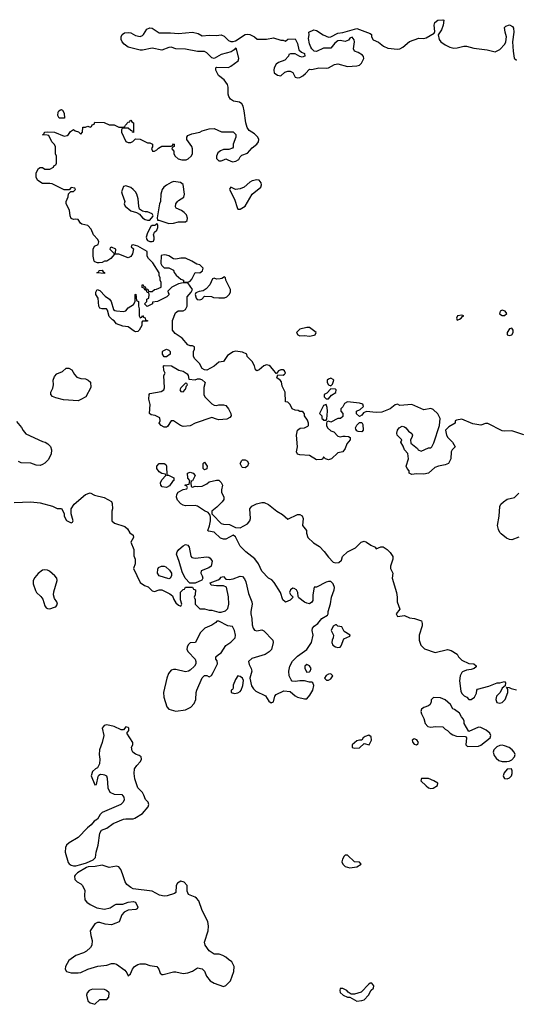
# Model space of a CAD drawing. Header units: inches. Extents: x 2106670 to 2322961, y 36024 to 224899.
# Tile 153 of 256: x 2295318 to 2299488, y 62914 to 71175. Entities that reach past the tile are written whole.
import ezdxf

# ---------------------------------------------------------------- set-up
doc = ezdxf.new("R2010")
doc.units = ezdxf.units.IN
doc.header["$MEASUREMENT"] = 0
doc.layers.add('C2096', color=7, linetype='Continuous')
doc.layers.add('C2097', color=7, linetype='Continuous')

msp = doc.modelspace()

# ---------------------------------------------------------------- linework, layer by layer
at = {"layer": 'C2096', "color": 5, "elevation": 20}
for points in [[(2299550, 67693.2), (2299450, 67725.2), (2299390, 67722.7), (2299370, 67726), (2299250, 67786.6), (2299230, 67786), (2299190, 67773.2), (2299123.1, 67783.1), (2299030, 67824), (2298985.4, 67814.6), (2298974, 67810), (2298974, 67790), (2298922, 67758), (2298894, 67730), (2298902, 67690), (2298912, 67670), (2298951.2, 67631.1), (2298974, 67590), (2298950, 67566), (2298942, 67550), (2298938, 67490), (2298918, 67450), (2298890, 67439), (2298834, 67430), (2298803.5, 67416.5), (2298750, 67369), (2298710, 67361.2), (2298650, 67365.2), (2298610, 67358), (2298588, 67370), (2298588, 67390), (2298570, 67408), (2298564, 67430), (2298582, 67490), (2298576.4, 67536.4), (2298550, 67566), (2298538, 67598), (2298518, 67630), (2298526, 67650), (2298488.4, 67688.4), (2298484.7, 67704.7), (2298489.3, 67730), (2298504, 67750), (2298530, 67764), (2298550, 67758.8), (2298561, 67750), (2298583.5, 67723.5), (2298610, 67702), (2298616, 67690), (2298611.3, 67670), (2298598, 67650), (2298602, 67622), (2298656.9, 67576.9), (2298664.7, 67564.7), (2298690, 67554), (2298750, 67582), (2298770, 67582), (2298778, 67590), (2298794.6, 67625.4), (2298842, 67770), (2298849, 67830), (2298830, 67868.7), (2298790, 67904), (2298770, 67913.2), (2298710, 67900.9), (2298610, 67946), (2298510, 67939), (2298490, 67949), (2298470, 67944), (2298430, 67909.3), (2298358.5, 67881.5), (2298310, 67878), (2298230, 67888.7), (2298204.7, 67875.3), (2298190, 67858), (2298170, 67846), (2298147.3, 67867.3), (2298146, 67890), (2298176.4, 67903.6), (2298206, 67930), (2298198, 67950), (2298170, 67957.2), (2298070, 67968), (2298045.4, 67954.6), (2298030, 67926), (2298014, 67910), (2298014, 67890), (2298031.6, 67871.6), (2298030, 67846), (2298011.6, 67828.4), (2297990, 67828), (2297930, 67798), (2297910, 67806), (2297898, 67802), (2297894, 67790), (2297894, 67770), (2297902, 67750), (2297930, 67724.7), (2297956, 67716), (2297990, 67682), (2298010, 67674), (2298030, 67682), (2298050, 67682), (2298078, 67678), (2298094, 67670), (2298092, 67650), (2298064, 67616), (2298050, 67578), (2298032, 67550), (2297990, 67542), (2297936, 67490), (2297910, 67482.7), (2297886, 67490), (2297870, 67506), (2297862, 67490), (2297854.4, 67485.6), (2297810, 67482.7), (2297750, 67517.2), (2297670, 67523.7), (2297649.5, 67529.5), (2297641.2, 67550), (2297649.4, 67590.6), (2297642, 67690), (2297649.3, 67730), (2297672.3, 67747.7), (2297710, 67751), (2297736, 67764), (2297742, 67770), (2297742, 67790), (2297733.6, 67813.6), (2297709, 67850), (2297708.7, 67868.7), (2297700.4, 67880.4), (2297690, 67888), (2297668.8, 67888.9), (2297656.4, 67896.4), (2297630, 67898), (2297606, 67910), (2297590, 67946), (2297570, 67966), (2297548.4, 67968.4), (2297548, 68050), (2297520.4, 68100.4), (2297516.4, 68136.4), (2297506, 68150), (2297478, 68170), (2297486, 68194), (2297530, 68191.3), (2297540.2, 68199.8), (2297548.7, 68210), (2297542, 68230), (2297530, 68236), (2297510, 68237.2), (2297492, 68230), (2297474, 68206), (2297470, 68206), (2297455.3, 68230), (2297424.7, 68264.7), (2297412.9, 68272.9), (2297390, 68279), (2297367.9, 68272.1), (2297330, 68238), (2297308, 68228), (2297298, 68238), (2297289, 68270), (2297270, 68308), (2297228, 68350), (2297226, 68370), (2297190, 68384), (2297130, 68394), (2297110, 68388.7), (2297063.5, 68356.5), (2297030, 68308), (2296990, 68302), (2296950.7, 68269.3), (2296890, 68235.3), (2296870, 68238), (2296850, 68248), (2296828, 68290), (2296788.8, 68328.9), (2296778, 68350), (2296778, 68390), (2296786, 68410), (2296786, 68430), (2296770, 68438), (2296750, 68438), (2296730, 68448), (2296681.5, 68501.5), (2296622, 68542), (2296602, 68570), (2296600.2, 68580.2), (2296602, 68650), (2296624.7, 68715.3), (2296648.8, 68731.1), (2296690, 68731.3), (2296710, 68744.7), (2296724, 68770), (2296725.2, 68850), (2296758, 68890), (2296768, 68910), (2296730, 68966), (2296690, 68968), (2296650, 68958), (2296594, 68930), (2296562, 68898), (2296563.6, 68883.6), (2296572, 68870), (2296554, 68850), (2296474, 68810), (2296434, 68806), (2296432, 68790), (2296388, 68768), (2296366, 68790), (2296386, 68810), (2296386, 68830), (2296402, 68838), (2296406, 68870), (2296402, 68882), (2296387.3, 68887.3), (2296382, 68902), (2296367.3, 68907.3), (2296362, 68922), (2296347.3, 68927.3), (2296346, 68950), (2296354, 68950), (2296358, 68938), (2296372.7, 68932.7), (2296378, 68918), (2296392.7, 68912.7), (2296398, 68898), (2296410, 68894), (2296430, 68894), (2296448.4, 68911.6), (2296467.3, 68912.7), (2296506, 68930), (2296506, 68970), (2296498, 68990), (2296498, 69010), (2296488.7, 69028.7), (2296488.7, 69050), (2296434.6, 69134.6), (2296398, 69170), (2296388, 69190), (2296388, 69230), (2296310, 69274), (2296270, 69286), (2296258, 69282), (2296254, 69270), (2296272, 69252), (2296264.7, 69210), (2296250, 69188), (2296230, 69178), (2296150, 69208.7), (2296112.7, 69207.3), (2296082, 69170), (2296050.7, 69149.3), (2296030, 69148.7), (2296010, 69138), (2295985.4, 69134.6), (2295970, 69134), (2295950, 69142), (2295944, 69150), (2295936, 69190), (2295934, 69250), (2295946, 69274), (2295978, 69290), (2295982, 69310), (2295974, 69330), (2295938, 69370), (2295918, 69418), (2295890, 69448.7), (2295840.2, 69460.2), (2295828.8, 69468.9), (2295810, 69498), (2295790, 69502), (2295770, 69498), (2295750, 69508), (2295742, 69530), (2295736.4, 69576.4), (2295708, 69630), (2295708, 69650), (2295726, 69690), (2295727.3, 69712.7), (2295746, 69734), (2295770, 69734), (2295786, 69750), (2295782, 69762), (2295750, 69766), (2295734, 69746), (2295690, 69748), (2295590, 69797.2), (2295570, 69801.2), (2295510, 69799.3), (2295470, 69826), (2295456.2, 69850), (2295455.1, 69890), (2295474.6, 69925.4), (2295490, 69934), (2295510, 69934), (2295530, 69922), (2295570, 69922), (2295602, 69938), (2295607.3, 69952.7), (2295622, 69958), (2295626, 69970), (2295626, 70000)], [(2296680.6, 70000), (2296690, 69998), (2296710, 69998), (2296715.3, 70000)], [(2296981, 70000), (2296990, 69991), (2297010, 69990.7), (2297033.1, 70000)], [(2297065.5, 70000), (2297103.4, 69983.4), (2297133.4, 69986.6), (2297153.2, 70000)], [(2295290, 67804.7), (2295333.7, 67753.7), (2295347.5, 67727.5), (2295370, 67701), (2295510, 67636), (2295530.8, 67630.8), (2295555.3, 67615.3), (2295575.3, 67595.3), (2295585.4, 67565.4), (2295581, 67530), (2295556.8, 67483.2), (2295530, 67455.3), (2295510, 67442), (2295490, 67435.3), (2295456.4, 67436.4), (2295410, 67455.3), (2295330, 67458), (2295308.8, 67468.9)], [(2295270, 67124.7), (2295410, 67131), (2295490, 67121), (2295592, 67092), (2295632.7, 67072.7), (2295670, 67074), (2295691.6, 67031.6), (2295692, 67010), (2295710, 66974), (2295750, 66954), (2295762, 66958), (2295766, 66970), (2295748.7, 67028.7), (2295749.1, 67070.9), (2295775.3, 67110), (2295869.1, 67190.9), (2295910, 67204.7), (2295946.8, 67186.8), (2296026.4, 67166.4), (2296090, 67131.3), (2296095.3, 67115.3), (2296098, 67070), (2296092, 67050), (2296092, 66970), (2296114, 66950), (2296202, 66922), (2296223.6, 66903.6), (2296242, 66870), (2296271.3, 66850), (2296272, 66830), (2296252, 66790), (2296276, 66730), (2296276.9, 66676.9), (2296286, 66650), (2296286, 66610), (2296272, 66570), (2296330, 66454), (2296366.4, 66426.4), (2296395.3, 66415.3), (2296430, 66382), (2296450, 66378), (2296490, 66392), (2296510, 66392), (2296578.5, 66358.5), (2296599.8, 66339.8), (2296612, 66310), (2296630, 66282), (2296650, 66262), (2296670, 66254), (2296678, 66270), (2296668, 66308), (2296668.4, 66371.6), (2296690, 66394), (2296702, 66398), (2296710, 66414), (2296770, 66414), (2296778, 66398), (2296794, 66390), (2296791.2, 66348.9), (2296782, 66330), (2296791.2, 66311.1), (2296792, 66270), (2296830, 66232), (2296868.7, 66231.3), (2296910, 66221), (2296930, 66221), (2296990, 66204.7), (2297010, 66204.7), (2297045.2, 66214.8), (2297064.7, 66235.3), (2297072.7, 66270), (2297072.1, 66332.1), (2297054, 66414), (2297030, 66424), (2296970, 66424), (2296926, 66430), (2296918, 66450), (2296984.8, 66475.2), (2296997.5, 66482.5), (2297010, 66498), (2297030, 66502), (2297050, 66482), (2297078, 66478), (2297110, 66484), (2297170, 66506.8), (2297190, 66502.8), (2297204.9, 66484.9), (2297218, 66458), (2297240.1, 66360.1), (2297267.2, 66290), (2297269.2, 66270), (2297259, 66210), (2297259.6, 66190), (2297268.1, 66150), (2297270, 66098), (2297278.7, 66070), (2297290, 66053), (2297310, 66047.7), (2297350, 66056), (2297367.1, 66047.1), (2297442, 65970), (2297446, 65950), (2297430.8, 65890), (2297411.3, 65870), (2297378, 65850), (2297266, 65814), (2297239.1, 65790), (2297243.8, 65763.8), (2297261, 65730), (2297266, 65710), (2297250.6, 65650), (2297264.8, 65584.8), (2297280.5, 65560.5), (2297301.1, 65541.1), (2297382, 65502), (2297410, 65456), (2297430, 65442.8), (2297448.8, 65451.1), (2297461.2, 65498.8), (2297470, 65512), (2297536.4, 65543.6), (2297590, 65538), (2297630, 65502), (2297650.9, 65490.9), (2297710, 65476), (2297730, 65478), (2297753.2, 65506.8), (2297778, 65550), (2297788, 65590), (2297778, 65610), (2297770, 65618), (2297750, 65618), (2297708.8, 65628.9), (2297670, 65629.2), (2297630, 65621.2), (2297606.3, 65626.3), (2297596, 65636), (2297580.9, 65670), (2297578, 65710), (2297587, 65750), (2297608.3, 65791.7), (2297650, 65836), (2297729.3, 65890.7), (2297768.7, 65950), (2297782, 66010), (2297774, 66050), (2297777.2, 66070), (2297790, 66086), (2297822, 66110), (2297855.3, 66150), (2297902, 66178), (2297908.7, 66190), (2297909.3, 66210.7), (2297926.6, 66273.4), (2297935.1, 66330), (2297959.5, 66390), (2297962, 66410), (2297950, 66442), (2297930, 66461.2), (2297910, 66462.7), (2297890, 66457), (2297810, 66415.1), (2297790, 66413.2), (2297779.1, 66350), (2297778.8, 66301.2), (2297770, 66288), (2297750, 66275.3), (2297730, 66279), (2297710, 66289.2), (2297663.1, 66323.1), (2297656.4, 66336.4), (2297654, 66370), (2297642, 66390), (2297623.1, 66403.1), (2297610, 66404), (2297591.3, 66390), (2297584.7, 66370), (2297591.6, 66351.6), (2297614, 66330), (2297590, 66306), (2297550, 66288), (2297546, 66290), (2297528.4, 66308.4), (2297508.7, 66370), (2297453.6, 66453.6), (2297434.6, 66474.6), (2297408, 66490), (2297350, 66548), (2297322.7, 66610), (2297291.7, 66651.7), (2297218, 66710), (2297170, 66758), (2297130, 66835.3), (2297110, 66848.7), (2297050, 66816), (2297030, 66816), (2297004.5, 66824.5), (2296950, 66876), (2296904, 66884), (2296898, 66890), (2296912.1, 66927.9), (2296919.3, 66970), (2296919, 66999), (2296918, 67018), (2296900.4, 67040.4), (2296870, 67054), (2296810, 67094), (2296790, 67099), (2296710, 67097.2), (2296690, 67102.7), (2296670, 67114), (2296643.2, 67143.2), (2296635.3, 67170), (2296638, 67190), (2296648, 67210), (2296690, 67234), (2296722, 67238), (2296726, 67250), (2296722, 67262), (2296707.3, 67267.3), (2296707.3, 67272.7), (2296742, 67278), (2296746, 67310), (2296728.4, 67328.4), (2296726, 67370), (2296750, 67378), (2296774, 67370), (2296792, 67350), (2296770, 67306), (2296758, 67302), (2296754, 67290), (2296758, 67258), (2296770, 67254), (2296790, 67262), (2296810, 67258), (2296850, 67262), (2296890, 67282), (2296910, 67298), (2296970, 67311.3), (2296991, 67311), (2297010.9, 67290.9), (2297021, 67270), (2297011.3, 67230), (2297011.3, 67210), (2297031.3, 67170), (2297031.3, 67150), (2297018, 67130), (2296974.4, 67085.6), (2296932, 67050), (2296932, 67030), (2296939.6, 67019.6), (2297010, 66948.2), (2297030, 66941.3), (2297079.5, 66939.5), (2297130, 66913.4), (2297170, 66910.8), (2297230, 66946), (2297249, 66970), (2297255.3, 66990), (2297249, 67070), (2297266.8, 67093.2), (2297306.8, 67113.2), (2297350, 67124), (2297370, 67124), (2297408.1, 67108.1), (2297476, 67050), (2297524, 67024), (2297570, 66984.7), (2297650, 67024.7), (2297670, 67024.7), (2297690, 67012), (2297698, 66990), (2297692, 66930), (2297724.7, 66890), (2297726.4, 66866.4), (2297738, 66830), (2297784.7, 66784.7), (2297834.4, 66754.4), (2297873.7, 66713.7), (2297910, 66664.7), (2297950, 66624.7), (2297970, 66618), (2297998, 66622), (2298019, 66641), (2298028.7, 66670), (2298069.4, 66710.6), (2298137, 66743), (2298184, 66790), (2298210, 66798.8), (2298230, 66791), (2298265.8, 66765.8), (2298302, 66750), (2298310, 66734), (2298349.1, 66750.9), (2298369.1, 66750.9), (2298404.7, 66730), (2298430, 66704.7), (2298450.8, 66670), (2298450.7, 66649.3), (2298431.3, 66590), (2298431.6, 66571.6), (2298451.2, 66531.1), (2298444.7, 66490), (2298480.7, 66370), (2298487.3, 66330), (2298487.3, 66290), (2298510.8, 66230), (2298478.8, 66190), (2298490, 66168), (2298550, 66174.8), (2298590, 66157.3), (2298634, 66150), (2298691.3, 66130), (2298698, 66110), (2298696, 66090), (2298671, 66010), (2298671.3, 65970), (2298686, 65926), (2298716.9, 65896.9), (2298806.4, 65866.4), (2298910, 65891), (2298942, 65882), (2298991.2, 65851.1), (2299002, 65830), (2299030, 65802), (2299090, 65772), (2299131.2, 65771.1), (2299150, 65754), (2299150, 65746), (2299134, 65730), (2299110, 65722), (2299070, 65718), (2299036.9, 65703.1), (2299030, 65698), (2299016, 65670), (2299010.8, 65629.2), (2299020.7, 65540.7), (2299030, 65522), (2299050, 65502), (2299071.2, 65491.1), (2299090, 65472), (2299110, 65472), (2299138, 65490), (2299154.6, 65525.4), (2299155.3, 65550), (2299162.7, 65557.3), (2299258, 65582), (2299326, 65610), (2299350, 65611), (2299390, 65622), (2299398, 65610), (2299394, 65586), (2299370, 65566), (2299352, 65530), (2299322, 65498), (2299314.9, 65470), (2299325.5, 65445.5), (2299350, 65440.4), (2299370, 65444.9), (2299395.1, 65470), (2299418, 65530), (2299418, 65558), (2299406, 65574), (2299428, 65572), (2299443.6, 65563.6), (2299490, 65551.3)], [(2299510, 66832.7), (2299450.4, 66809.6), (2299430, 66813.6), (2299405.6, 66825.6), (2299361.4, 66861.4), (2299350, 66873.2), (2299337.7, 66897.7), (2299329.6, 66930.4), (2299345.1, 67010), (2299349.2, 67090), (2299359, 67110), (2299379, 67130), (2299410, 67150.8), (2299472.9, 67167.1), (2299510, 67202)]]:
    msp.add_lwpolyline(points, dxfattribs=at)
for points in [[(2296610, 69816.3), (2296591, 69810), (2296550, 69787.3), (2296528.9, 69771.1), (2296514.9, 69750), (2296503.8, 69710), (2296498.8, 69650), (2296490.6, 69629.4), (2296472, 69512), (2296474, 69494), (2296486, 69494), (2296570, 69464), (2296610, 69467.3), (2296650, 69478.4), (2296710, 69478.7), (2296723.6, 69490), (2296727.3, 69510), (2296717.2, 69537.2), (2296698.4, 69558.4), (2296675.1, 69575.1), (2296632.9, 69592.9), (2296624.8, 69604.8), (2296629.6, 69630.4), (2296642.7, 69650), (2296650, 69658.8), (2296695.5, 69684.5), (2296700.9, 69710), (2296691.1, 69791.1), (2296668.3, 69808.3), (2296630, 69815.8)], [(2297310, 69832), (2297270, 69823.6), (2297249, 69811), (2297203, 69770), (2297170, 69756.4), (2297130, 69751.5), (2297090, 69769), (2297082.4, 69757.6), (2297079.1, 69750), (2297120.4, 69670), (2297146, 69590), (2297150, 69586), (2297170, 69584.9), (2297210, 69610.5), (2297269.8, 69710.2), (2297343.7, 69770), (2297349.3, 69790), (2297346.3, 69806.3), (2297330, 69829)], [(2296210, 69781.2), (2296190, 69774), (2296174, 69730), (2296177.3, 69710), (2296201, 69650), (2296196, 69630), (2296202.8, 69610), (2296250, 69570.7), (2296297.3, 69557.3), (2296323.5, 69543.5), (2296350, 69511.3), (2296370, 69498), (2296390, 69492), (2296410, 69494), (2296436.4, 69523.6), (2296438, 69530), (2296430, 69546), (2296390, 69562), (2296370, 69562), (2296348.7, 69568.7), (2296324.7, 69584.7), (2296317.2, 69610), (2296312, 69672), (2296300.9, 69710), (2296289.3, 69730), (2296271.4, 69751.4), (2296250, 69766.6)], [(2296470, 69466), (2296452, 69448), (2296430, 69448), (2296419.6, 69440.4), (2296390, 69386), (2296381, 69350), (2296384.7, 69330), (2296390, 69322), (2296410, 69314), (2296430, 69314), (2296442, 69318), (2296447.3, 69332.7), (2296448, 69350), (2296442, 69370), (2296449, 69391), (2296468, 69410), (2296478, 69430), (2296478, 69450)], [(2296090, 69266), (2296078, 69262), (2296074, 69250), (2296110, 69214), (2296122, 69218), (2296126, 69250)], [(2296530, 69202), (2296504.7, 69195.3), (2296502, 69130), (2296511.6, 69111.6), (2296530, 69094), (2296570, 69092), (2296610, 69072), (2296614.8, 69054.8), (2296630.7, 69030.7), (2296670, 68998), (2296692, 68990), (2296694, 68974), (2296730, 68972), (2296750, 68982), (2296763.1, 68996.9), (2296790, 69054), (2296830, 69051.3), (2296853.6, 69066.4), (2296857.2, 69090), (2296839, 69110), (2296830, 69117.2), (2296804, 69124), (2296764, 69150), (2296710, 69175.1), (2296670, 69174.5), (2296630, 69165.2), (2296609.2, 69169.2), (2296570, 69193.2), (2296550, 69199)], [(2296030, 69046), (2295966, 69050), (2295982, 69058), (2295986, 69070), (2296010, 69074), (2296018, 69058), (2296030, 69054)], [(2297036.4, 69016.4), (2297016, 69004), (2296999.8, 69000.2), (2296970, 68998), (2296950, 69006), (2296938, 69002), (2296914, 68950), (2296883.6, 68916.4), (2296859.6, 68900.4), (2296825.4, 68894.6), (2296796.9, 68883.1), (2296791, 68870), (2296799.8, 68839.8), (2296808.2, 68828.2), (2296830, 68824), (2296848, 68830), (2296870, 68854), (2296927.3, 68852.7), (2296945.4, 68845.4), (2296990, 68841), (2297038, 68842), (2297058, 68850), (2297078, 68870), (2297088, 68890), (2297088, 68910), (2297048.4, 68988.4), (2297046, 69010)], [(2296190, 68726.8), (2296209.1, 68730.9), (2296230, 68758), (2296274, 68786), (2296288, 68810), (2296286, 68870), (2296292.7, 68872.7), (2296298, 68818), (2296314, 68810), (2296314, 68770), (2296322, 68750), (2296322, 68690), (2296330, 68674), (2296342, 68678), (2296350, 68694), (2296358, 68678), (2296370, 68674), (2296374, 68654), (2296392, 68650), (2296390, 68646), (2296350, 68646), (2296342, 68638), (2296342, 68610), (2296322, 68570), (2296310, 68558), (2296290, 68555.3), (2296280.2, 68560.2), (2296230, 68599), (2296183.1, 68603.1), (2296130, 68622), (2296110, 68648), (2296096.4, 68656.4), (2296070, 68686), (2296056.4, 68736.4), (2296048, 68748), (2296011.2, 68748.9), (2295990, 68755.3), (2295981.2, 68770), (2295977.2, 68837.2), (2295958, 68870), (2295958, 68890), (2295968.8, 68911.1), (2295990, 68902), (2296035.3, 68855.3), (2296071.3, 68830), (2296084.7, 68810), (2296104.7, 68744.7), (2296115.3, 68735.3), (2296130, 68730.8)], [(2299370, 68737.2), (2299352, 68730), (2299347.3, 68707.3), (2299370, 68692), (2299390, 68692), (2299408, 68710), (2299394, 68730)], [(2299030, 68695.3), (2298994, 68690), (2298984.7, 68670), (2298990, 68654), (2299010, 68662), (2299026, 68670), (2299035.3, 68684.7), (2299046, 68690)], [(2297730, 68593.2), (2297670, 68578), (2297642, 68550), (2297652, 68532), (2297670, 68522), (2297710, 68524.7), (2297750, 68521), (2297790, 68527.3), (2297798, 68530), (2297808, 68550), (2297750, 68592.7)], [(2299450, 68588), (2299430, 68582), (2299411.3, 68550), (2299412, 68532), (2299430, 68524.7), (2299450, 68532), (2299462, 68550), (2299462, 68570)], [(2296530, 68346), (2296518, 68370), (2296518, 68390), (2296523.1, 68396.9), (2296550, 68411.3), (2296570, 68402), (2296582, 68390), (2296582, 68370), (2296550, 68346)], [(2295810, 67978), (2295684.7, 67984.7), (2295622, 68002), (2295594.6, 68014.6), (2295578, 68030), (2295578, 68050), (2295595.5, 68084.5), (2295601.2, 68110), (2295599, 68150), (2295610, 68182), (2295630, 68204.7), (2295676.4, 68223.6), (2295708, 68252), (2295730, 68252), (2295756.9, 68236.9), (2295776.9, 68196.9), (2295796.9, 68176.9), (2295830, 68164.7), (2295870, 68162), (2295894, 68150), (2295912.7, 68132.7), (2295914, 68090), (2295872, 68010), (2295830, 67988.7)], [(2296790, 68152), (2296810, 68162), (2296830, 68162), (2296850, 68154), (2296874, 68130), (2296864.7, 68090), (2296864.7, 68030), (2296872, 68010), (2296930, 67952), (2296950, 67942), (2296970, 67938), (2296990, 67944.7), (2297030, 67944.7), (2297050, 67938), (2297071.3, 67910), (2297092, 67870), (2297094, 67850), (2297083.6, 67836.4), (2297056.9, 67823.1), (2296990, 67819), (2296970, 67822), (2296930, 67838), (2296790.9, 67789.1), (2296750, 67768), (2296690, 67762), (2296669.1, 67769.1), (2296610, 67808), (2296590, 67808), (2296558, 67762), (2296550, 67755.3), (2296530, 67755.3), (2296506, 67770), (2296488, 67790), (2296498, 67810), (2296494.6, 67834.6), (2296454.6, 67854.6), (2296420.4, 67860.4), (2296408, 67870), (2296412.9, 67947.1), (2296402.7, 67990), (2296404, 68030), (2296410, 68038), (2296505.8, 68054.2), (2296529.2, 68070), (2296534.6, 68085.4), (2296528.7, 68190), (2296538, 68210), (2296528, 68232), (2296526, 68270), (2296530, 68274), (2296591.6, 68271.6), (2296655.3, 68235.3), (2296690, 68224.7), (2296723.6, 68203.6), (2296732, 68190), (2296738, 68158)], [(2297930, 68166), (2297910, 68159.3), (2297900.7, 68150), (2297900.7, 68130), (2297910, 68111.3), (2297930, 68102), (2297943.1, 68116.9), (2297955.1, 68150), (2297950, 68157.2)], [(2296710, 68126), (2296670, 68086), (2296662, 68070), (2296670, 68054), (2296690, 68052), (2296710, 68074), (2296718, 68102), (2296726, 68110), (2296722, 68122)], [(2297930, 68078), (2297898, 68042), (2297874, 68030), (2297874, 68010), (2297882, 68002), (2297890, 67994), (2297910, 67994), (2297936.4, 68023.6), (2297973.6, 68046.4), (2297975.3, 68070), (2297970, 68075.3)], [(2297890, 67946), (2297870, 67938), (2297834, 67870), (2297854, 67850), (2297854, 67830), (2297862, 67822), (2297870, 67814), (2297890, 67814), (2297898, 67822), (2297902, 67890), (2297900.4, 67920.4)], [(2298190, 67718), (2298160.4, 67720.4), (2298150, 67726), (2298140.4, 67740.4), (2298138, 67750), (2298150, 67774), (2298170, 67794), (2298190, 67794), (2298199.6, 67779.6), (2298202, 67730)], [(2296554, 67354), (2296566, 67354), (2296612, 67330), (2296612, 67310), (2296599.6, 67300.4), (2296576.9, 67263.1), (2296550, 67248.7), (2296514.6, 67254.6), (2296504, 67270), (2296501.2, 67290), (2296510, 67314), (2296546, 67350), (2296542, 67362), (2296510, 67368), (2296490, 67382), (2296470, 67408), (2296469, 67430), (2296490, 67451.3), (2296530, 67452), (2296543.6, 67443.6), (2296551.3, 67430)], [(2296870, 67398), (2296858, 67410), (2296858, 67450), (2296870, 67462), (2296891.3, 67430), (2296890, 67406)], [(2297210, 67415.3), (2297190, 67418), (2297183.1, 67423.1), (2297168.7, 67450), (2297183.1, 67476.9), (2297190, 67482), (2297210, 67481), (2297230.8, 67470.8), (2297238, 67450), (2297230, 67428.7)], [(2296790, 66656.4), (2296888.2, 66668.2), (2296905.8, 66665.8), (2296918.4, 66658.4), (2296932.8, 66632.8), (2296926.8, 66590), (2296904.7, 66575.3), (2296841, 66550), (2296838.8, 66530), (2296850.8, 66510), (2296856, 66490), (2296846.8, 66473.2), (2296790, 66446), (2296747.3, 66447.3), (2296708.4, 66488.4), (2296683.1, 66543.1), (2296658, 66630), (2296634, 66690), (2296639, 66710), (2296654, 66730), (2296690, 66761), (2296709.5, 66770.5), (2296730, 66766), (2296740.7, 66750), (2296755.2, 66675.2), (2296763.9, 66663.9)], [(2296570, 66484), (2296488, 66510), (2296475.3, 66530), (2296476.4, 66563.6), (2296482, 66578), (2296508.7, 66591.3), (2296530.9, 66590.9), (2296545.4, 66585.4), (2296576.9, 66556.9), (2296592, 66530), (2296592, 66510), (2296582, 66490)], [(2295530, 66559.3), (2295510, 66556), (2295472.3, 66527.7), (2295444.4, 66495.6), (2295430.7, 66470), (2295430, 66442), (2295450, 66386), (2295459.1, 66370), (2295495.3, 66335.3), (2295511.8, 66311.8), (2295530, 66256), (2295541.3, 66241.3), (2295550, 66234), (2295570, 66230.6), (2295610, 66244.9), (2295622, 66250), (2295635.3, 66270), (2295629.2, 66290), (2295610, 66318), (2295601.2, 66350), (2295604.1, 66375.9), (2295632.7, 66470), (2295629.2, 66490), (2295613.2, 66510), (2295567.2, 66547.2), (2295550, 66556)], [(2296990, 66128), (2296972.7, 66127.3), (2296963.6, 66116.4), (2296930, 66095.3), (2296872, 66070), (2296832, 66030), (2296794, 65950), (2296750, 65948), (2296732, 65930), (2296724.7, 65910), (2296722, 65890), (2296732, 65870), (2296791.3, 65810), (2296798, 65790), (2296798, 65770), (2296784.7, 65750), (2296750, 65718), (2296734, 65710), (2296710, 65704), (2296630, 65723.6), (2296610, 65724.2), (2296590, 65716.2), (2296568.4, 65690), (2296552.4, 65650), (2296525.5, 65530), (2296528.4, 65490), (2296553, 65410), (2296571, 65390), (2296630, 65372.7), (2296710, 65384), (2296754.2, 65405.8), (2296783.2, 65436.8), (2296797.2, 65470), (2296799, 65530), (2296804, 65550), (2296850, 65652), (2296870, 65672), (2296890, 65672), (2296910, 65662), (2296928.4, 65671.6), (2296943.1, 65696.9), (2296978, 65770), (2296976.4, 65796.4), (2296966, 65810), (2296966, 65830), (2296986, 65850), (2297010, 65862), (2297050, 65924.7), (2297090, 65951.3), (2297128, 65990), (2297128.7, 66011.3), (2297121.2, 66050), (2297104, 66084), (2297066, 66090)], [(2297978, 66098), (2297970, 66098), (2297950, 66086), (2297932, 66050), (2297954, 66010), (2297951.3, 65990), (2297940.7, 65970), (2297939.1, 65950), (2297948.5, 65928.5), (2297970, 65913.4), (2297990, 65906.8), (2298009.4, 65910.6), (2298018.4, 65921.6), (2298040.2, 65979.8), (2298090, 66002), (2298092.3, 66010), (2298043.1, 66043.1), (2298022, 66082), (2297990, 66086)], [(2297730, 65764), (2297711.3, 65750), (2297711, 65730), (2297730, 65701), (2297750, 65704.7), (2297758, 65710), (2297764, 65730), (2297750, 65754)], [(2297930, 65686), (2297910, 65683.7), (2297890, 65673.2), (2297877.3, 65650), (2297893.7, 65633.7), (2297910, 65633), (2297930, 65646), (2297946, 65670)], [(2297150, 65668.7), (2297130, 65638), (2297111.6, 65591.6), (2297110, 65566), (2297104.7, 65555.3), (2297094, 65550), (2297094, 65530), (2297122.8, 65522.8), (2297150, 65526.8), (2297170, 65538), (2297177.2, 65550), (2297192.3, 65590), (2297197.2, 65630), (2297188.7, 65650), (2297170, 65664)], [(2298792.7, 65487.3), (2298772, 65468), (2298772, 65452), (2298764.7, 65430), (2298750, 65419), (2298710, 65404), (2298691.3, 65390), (2298686, 65370), (2298691, 65350), (2298710.7, 65310.7), (2298722, 65270), (2298744.9, 65244.9), (2298770, 65239.1), (2298810, 65246), (2298870, 65242), (2298890, 65222), (2298910, 65212), (2298932, 65190), (2298955.3, 65175.3), (2298984.5, 65164.5), (2299062, 65162), (2299070.7, 65150.7), (2299064.7, 65090), (2299078, 65078), (2299170, 65080.7), (2299190, 65086.8), (2299269, 65150), (2299272.7, 65170), (2299265.2, 65190), (2299235.3, 65215.3), (2299190, 65236), (2299170, 65239.3), (2299090, 65204), (2299049.3, 65270), (2299049.1, 65289.1), (2299042, 65310), (2299026.3, 65326.3), (2299010, 65355.3), (2298970, 65388.7), (2298954, 65394), (2298934, 65430), (2298890, 65469.2), (2298850, 65485.2)], [(2296050, 65259), (2296026.4, 65253.6), (2296011.3, 65230), (2296024, 65170), (2296010.5, 65110), (2295987.7, 65050), (2295984, 65010), (2295990.6, 64970), (2295987.1, 64932.9), (2295970, 64898), (2295954, 64890), (2295930, 64866), (2295918, 64830), (2295950, 64754), (2295962, 64758), (2295975.3, 64824.7), (2295983.1, 64836.9), (2295996.4, 64843.6), (2296018, 64842), (2296030, 64840.5), (2296046.8, 64830), (2296053.1, 64810), (2296057.6, 64730), (2296073.5, 64693.5), (2296110, 64678), (2296174.2, 64674.2), (2296192.8, 64652.8), (2296194, 64630), (2296186.8, 64610), (2296166, 64590), (2296010, 64522), (2295993.4, 64506.6), (2295970, 64468.7), (2295942, 64450), (2295919.3, 64420.7), (2295885.9, 64394.1), (2295810, 64312.6), (2295732.7, 64270), (2295711.9, 64250), (2295703.2, 64230), (2295700.2, 64190), (2295724.8, 64104.8), (2295732.8, 64092.8), (2295750, 64080.4), (2295770, 64074.6), (2295790, 64074.6), (2295830, 64088.2), (2295878.6, 64101.4), (2295934.1, 64125.9), (2295955.1, 64144.9), (2295958.7, 64190), (2295975.8, 64250), (2295989.5, 64350.5), (2296005.2, 64374.8), (2296050, 64391), (2296104, 64430), (2296190, 64466), (2296210, 64470.3), (2296269.7, 64470.3), (2296284.4, 64475.6), (2296350, 64514.8), (2296397.2, 64570), (2296402, 64590), (2296395.3, 64610), (2296372.9, 64632.9), (2296361.2, 64670), (2296349.2, 64690), (2296309.7, 64729.7), (2296285.2, 64805.2), (2296279.7, 64850), (2296282.9, 64890), (2296302, 64918), (2296332.3, 64950), (2296339.3, 64970), (2296337.2, 64990), (2296321.5, 65001.5), (2296290, 65013.2), (2296268.7, 65030), (2296262, 65042), (2296255.3, 65070), (2296268, 65090), (2296268, 65110), (2296218, 65190), (2296235.3, 65210), (2296235.3, 65230), (2296230, 65235.3), (2296210, 65242), (2296190, 65218), (2296170, 65218), (2296110, 65246)], [(2298250, 65171.6), (2298218.8, 65161.2), (2298202, 65150), (2298191.2, 65128.9), (2298170, 65129.3), (2298150, 65123.7), (2298108.8, 65090), (2298110, 65068.9), (2298130, 65062), (2298170, 65065.7), (2298210, 65101), (2298252.7, 65090), (2298270.8, 65129.2), (2298270, 65159)], [(2298630, 65140.7), (2298614, 65130), (2298618.4, 65110), (2298630, 65097.1), (2298650, 65090.7), (2298662, 65098), (2298666.6, 65110), (2298652.1, 65132.1)], [(2299370, 65087), (2299350, 65084.5), (2299324.9, 65075.1), (2299298.7, 65050), (2299294.3, 65030), (2299302, 65002), (2299318.8, 64978.8), (2299340.8, 64960.8), (2299370, 64952), (2299409.6, 64950.4), (2299426.8, 64953.2), (2299450, 64964.7), (2299474, 64990), (2299478, 65010), (2299469.4, 65030), (2299452, 65050), (2299427.5, 65067.5), (2299390, 65082.9)], [(2299448.7, 64888.7), (2299410, 64886), (2299384.6, 64855.4), (2299378.7, 64830), (2299381.2, 64821.2), (2299390, 64807.7), (2299410, 64806.7), (2299430, 64813), (2299447, 64830), (2299454, 64850), (2299454, 64874)], [(2298691.6, 64808.4), (2298686.8, 64790), (2298730, 64746), (2298751.3, 64730), (2298770, 64725.7), (2298790, 64728.7), (2298826, 64750), (2298829.2, 64770), (2298794, 64790), (2298750, 64807.3)], [(2298070, 64165.2), (2298050, 64164), (2298042, 64158), (2298027.1, 64132.9), (2298022.8, 64110), (2298031.3, 64090), (2298050, 64071.3), (2298090, 64058), (2298150, 64066), (2298186, 64090), (2298170, 64106), (2298130, 64108)], [(2296010, 64082.2), (2295950.2, 64069.8), (2295893.7, 64066.3), (2295878.6, 64061.4), (2295804.1, 64015.9), (2295783.4, 63996.6), (2295778.8, 63990), (2295782, 63962), (2295801.4, 63941.4), (2295830, 63924.7), (2295844.7, 63910), (2295864.7, 63870), (2295861, 63830), (2295864.7, 63790), (2295881, 63770), (2295910.3, 63750.3), (2295964.8, 63724.8), (2296030, 63711.9), (2296077.1, 63722.9), (2296110, 63746.8), (2296127, 63753), (2296185.1, 63754.9), (2296230, 63771), (2296270, 63776), (2296291.3, 63770), (2296311, 63730), (2296304.7, 63715.3), (2296294, 63710), (2296230, 63702.9), (2296194.3, 63685.7), (2296174.7, 63665.3), (2296153.2, 63606.8), (2296126.4, 63593.6), (2296090, 63581.2), (2296034.4, 63585.6), (2295990, 63600.9), (2295970, 63599.5), (2295950, 63589.2), (2295910.7, 63530), (2295914, 63490), (2295925.5, 63450), (2295923.8, 63410), (2295912.7, 63390), (2295879, 63361), (2295853.1, 63346.9), (2295790, 63324.7), (2295730, 63280.5), (2295702, 63230), (2295700.4, 63210), (2295710.4, 63190.4), (2295750, 63178.4), (2295810, 63177.6), (2295830, 63181.3), (2295890, 63208.7), (2295974.6, 63234.6), (2296050, 63243.1), (2296090, 63256.4), (2296110, 63257.1), (2296131, 63250), (2296199.3, 63199.3), (2296217.3, 63177.3), (2296230, 63152), (2296248, 63170), (2296264, 63210), (2296282.7, 63230), (2296310, 63248.4), (2296330, 63254.6), (2296370, 63253.7), (2296410, 63239.3), (2296470, 63230.8), (2296486, 63210), (2296496, 63176), (2296510, 63164.7), (2296522.8, 63162.8), (2296610, 63185.5), (2296630, 63185.5), (2296690, 63172.7), (2296730, 63177.6), (2296768.1, 63191.9), (2296810, 63221), (2296850, 63212), (2296870, 63192), (2296886, 63150), (2296916, 63110), (2296950, 63090.7), (2297030, 63064.7), (2297050, 63072), (2297088.8, 63111.2), (2297115.3, 63190), (2297118, 63230), (2297098, 63270), (2297070, 63288.7), (2297050, 63308.7), (2297024.7, 63324.7), (2296993.6, 63333.6), (2296950, 63335.3), (2296910, 63362), (2296875.3, 63410), (2296870, 63434), (2296901.2, 63530), (2296904, 63570), (2296898, 63610), (2296850, 63702), (2296821.4, 63781.4), (2296803.5, 63803.5), (2296790, 63812.7), (2296736.4, 63836.4), (2296723.1, 63863.1), (2296724, 63910), (2296699.6, 63939.6), (2296670, 63946), (2296643, 63930), (2296632.2, 63910), (2296627.9, 63852.1), (2296617.1, 63842.9), (2296557.2, 63822.8), (2296530, 63820.5), (2296490.9, 63830.9), (2296430, 63864.5), (2296270, 63883.6), (2296250, 63894), (2296218.8, 63918.8), (2296202.6, 63942.6), (2296182.4, 64010), (2296166.3, 64046.3), (2296150, 64066), (2296130, 64073), (2296070, 64062.9)], [(2295930, 63042), (2295902, 63030), (2295884.7, 63010), (2295878, 62990), (2295890, 62942), (2295910, 62926), (2295950, 62914), (2295990, 62954), (2296050, 62954), (2296067.3, 62972.7), (2296068, 63010), (2296048, 63030), (2296030, 63037.2)], [(2298275.3, 63090), (2298262, 63090), (2298250, 63082), (2298185.4, 63014.6), (2298130, 62998), (2298100.4, 63000.4), (2298076.4, 63016.4), (2298066, 63030), (2298030, 63046), (2298010, 63046), (2298004.7, 63030), (2298010, 63014), (2298034, 62990), (2298070, 62974), (2298090, 62974), (2298150, 62941), (2298190, 62944.7), (2298210, 62952), (2298248, 62990), (2298268.7, 63031.3), (2298288, 63050), (2298292.7, 63070)]]:
    msp.add_lwpolyline(points, close=True, dxfattribs=at)
at = {"layer": 'C2097', "color": 5, "elevation": 20}
for points in [[(2297153.2, 70000), (2297157.2, 70002.8), (2297170, 70024.7), (2297183.2, 70036.8), (2297230, 70054.8), (2297270, 70098.8), (2297310, 70130.8), (2297323.7, 70150), (2297327, 70170), (2297317, 70190), (2297290, 70217.2), (2297245.6, 70245.6), (2297228.7, 70270), (2297215.3, 70310), (2297204, 70410), (2297194, 70450), (2297184, 70470), (2297164.1, 70484.1), (2297112.5, 70492.5), (2297087.2, 70507.2), (2297074, 70530), (2297069, 70550), (2297069.2, 70610), (2297064, 70630), (2297035.3, 70670), (2296987.2, 70707.2), (2296966, 70750), (2296965.2, 70770), (2296970, 70776), (2297070, 70774.4), (2297090, 70783.6), (2297151.6, 70830), (2297158, 70850), (2297138, 70930), (2297130, 70935.3), (2297119, 70921), (2297094.4, 70905.6), (2297010, 70884), (2296950, 70849.2), (2296930, 70853.6), (2296890, 70895.6), (2296870, 70907.8), (2296810, 70908.4), (2296710, 70926.2), (2296629.8, 70929.8), (2296590, 70942.9), (2296570, 70940.5), (2296510, 70919.7), (2296430, 70935.4), (2296350, 70918.9), (2296330, 70918.9), (2296230, 70945.6), (2296195.1, 70970), (2296178, 70990), (2296169, 71010), (2296169, 71030), (2296179, 71050), (2296196.5, 71063.5), (2296230, 71067.3), (2296250, 71064), (2296290, 71042), (2296330, 71033.4), (2296350, 71042), (2296357, 71050), (2296384, 71096), (2296410, 71105.5), (2296430, 71103), (2296490, 71064.9), (2296585.3, 71065.3), (2296650, 71057.6), (2296770, 71070.3), (2296817.7, 71057.7), (2296850, 71040.7), (2296910, 71046), (2296970, 71041.3), (2297010, 71046.8), (2297035.2, 71035.2), (2297070, 71000.7), (2297090, 70990.6), (2297110, 70990.6), (2297130, 70997.3), (2297209.7, 71050.3), (2297230, 71054), (2297250.6, 71050.6), (2297290.7, 71030.7), (2297311.6, 71011.6), (2297390, 71011), (2297450, 71022), (2297510, 71002), (2297530, 71002), (2297550, 70994), (2297570, 71012), (2297630, 71014), (2297650, 70974), (2297662, 70922), (2297682.8, 70902.8), (2297710.4, 70890.4), (2297712, 70868), (2297690, 70861.2), (2297670, 70865.2), (2297630, 70888), (2297592.7, 70887.3), (2297578, 70882), (2297574, 70870), (2297543.6, 70836.4), (2297490, 70815.3), (2297470, 70802), (2297454.8, 70770), (2297450.8, 70750), (2297454.8, 70730), (2297482.8, 70710), (2297510, 70704.4), (2297545.1, 70734.9), (2297570, 70743.8), (2297590, 70744), (2297610, 70731.3), (2297630, 70694), (2297650, 70685.7), (2297670, 70688.5), (2297695.2, 70704.8), (2297717.6, 70722.4), (2297750, 70759.1), (2297770, 70758), (2297829.7, 70770.3), (2297892.9, 70767.1), (2297910, 70770.4), (2297960.6, 70799.4), (2297990, 70804.4), (2298070, 70783), (2298150, 70787), (2298170, 70794.6), (2298186.6, 70810), (2298206.9, 70850), (2298204.7, 70864.7), (2298195.8, 70875.8), (2298158.9, 70898.9), (2298129.4, 70910), (2298121.6, 70930), (2298129.4, 70989.4), (2298126, 71006), (2298110, 71028.7), (2298090, 71019), (2298077.5, 71002.5), (2298050, 70993), (2298010, 71001.3), (2297990, 70997), (2297963.5, 70976.5), (2297930, 70937), (2297870, 70935.1), (2297810, 70908.7), (2297789.2, 70910), (2297769.6, 70929.6), (2297762.9, 70942.9), (2297751.7, 70971.7), (2297743.2, 71016.8), (2297748, 71048), (2297746, 71070), (2297788.8, 71091.1), (2297810, 71084.7), (2297867.1, 71047.1), (2297910, 71027.7), (2297930, 71031), (2297990, 71061), (2298030, 71066), (2298150, 71101), (2298259.8, 71059.8), (2298271.3, 71050), (2298272, 71030), (2298286, 71006), (2298330, 70986.8), (2298372.7, 70952.7), (2298410, 70936.3), (2298490, 70926.4), (2298510, 70930.6), (2298536.2, 70943.8), (2298590, 70990.7), (2298670, 71020.7), (2298710, 71018), (2298730, 71022), (2298798, 71062), (2298804.7, 71075.3), (2298797.2, 71130), (2298804, 71150), (2298830, 71170.7), (2298870, 71174.8), (2298878, 71170), (2298874, 71130), (2298860.7, 71090), (2298830.9, 71049.1), (2298839.1, 71010), (2298854, 70990), (2298890, 70963), (2298930, 70944), (2298963.1, 70936.9), (2298990, 70938), (2299046.3, 70953.7), (2299070, 70953.4), (2299130, 70935.8), (2299242.3, 70922.3), (2299310, 70906), (2299350, 70925.5), (2299392.3, 70970), (2299400.9, 70990), (2299406, 71030), (2299393.2, 71070), (2299389, 71110), (2299399, 71121), (2299430.9, 71130.9), (2299456.9, 71116.9), (2299463.6, 71103.6), (2299466, 71070), (2299456.3, 70990), (2299462.4, 70910), (2299470, 70852), (2299490, 70836)], [(2295626, 70000), (2295626, 70030), (2295618, 70050), (2295618, 70110), (2295608, 70130), (2295588.7, 70150), (2295562, 70202), (2295547.3, 70207.3), (2295508, 70210), (2295522, 70218), (2295526, 70230), (2295550, 70234), (2295610, 70231.3), (2295690, 70198), (2295716.4, 70203.6), (2295728.4, 70211.6), (2295743.1, 70236.9), (2295770, 70254), (2295783.6, 70243.6), (2295812.7, 70232.7), (2295830, 70214), (2295846, 70230), (2295847.3, 70272.7), (2295870, 70274), (2295890, 70282), (2295910, 70274), (2295922, 70278), (2295927.3, 70292.7), (2295942, 70298), (2295950, 70314), (2296027.3, 70312.7), (2296070, 70292), (2296110, 70292), (2296150, 70272), (2296187.3, 70272.7), (2296202, 70278), (2296206, 70290), (2296230, 70314), (2296242, 70318), (2296246, 70330), (2296251.6, 70331.6), (2296258, 70318), (2296272, 70310), (2296272.7, 70227.3), (2296266, 70230), (2296262, 70242), (2296250, 70246), (2296230, 70266), (2296190, 70266), (2296178, 70262), (2296174, 70250), (2296174, 70230), (2296210, 70152), (2296230, 70144.7), (2296250, 70144.7), (2296268.4, 70151.6), (2296290, 70174), (2296330, 70172), (2296390, 70142), (2296410, 70142), (2296434, 70130), (2296431.6, 70108.4), (2296424.7, 70095.3), (2296432.7, 70072.7), (2296450, 70072), (2296470, 70082), (2296483.1, 70096.9), (2296510, 70114), (2296590, 70114), (2296602, 70118), (2296610, 70134), (2296614, 70130), (2296614, 70110), (2296598, 70102), (2296594, 70090), (2296611.6, 70071.6), (2296612, 70050), (2296622, 70030), (2296647.1, 70007.1), (2296680.6, 70000)], [(2296715.3, 70000), (2296733.2, 70006.8), (2296758, 70030), (2296768, 70050), (2296768.7, 70090), (2296762, 70110), (2296722, 70170), (2296722, 70190), (2296730, 70202), (2296762.7, 70217.3), (2296829.3, 70230.7), (2296850, 70241), (2296910, 70258), (2296950, 70262), (2297012.7, 70232.7), (2297110, 70234), (2297131.6, 70211.6), (2297131.3, 70190), (2297111.3, 70130), (2297110, 70106), (2297103.6, 70096.4), (2297075.3, 70084.7), (2297030, 70085.2), (2297004.9, 70075.1), (2296981.4, 70058.6), (2296970.8, 70030), (2296971, 70010), (2296981, 70000)], [(2297033.1, 70000), (2297050, 70006.8), (2297065.5, 70000)]]:
    msp.add_lwpolyline(points, dxfattribs=at)
msp.add_lwpolyline([(2295650, 70348), (2295638, 70370), (2295640.4, 70399.6), (2295646, 70410), (2295660.4, 70419.6), (2295670, 70422), (2295676.9, 70416.9), (2295692, 70390), (2295694, 70350), (2295690, 70348)], close=True, dxfattribs=at)

doc.saveas('drawing.dxf')
